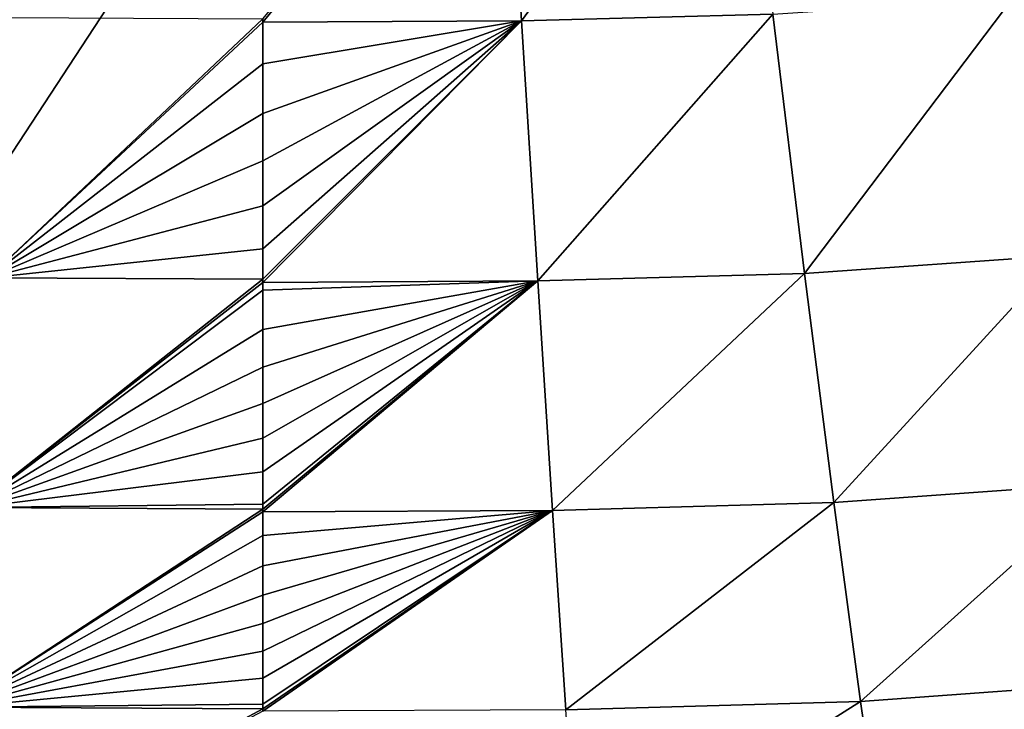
# Model space of a CAD drawing. Header units: metres. Extents: x -59 to 113, y -107 to 107.
# Tile 11 of 192: x -9.12 to -5.02, y -101.32 to -98.45. Entities that reach past the tile are written whole.
import ezdxf

# ---------------------------------------------------------------- set-up
doc = ezdxf.new("R2010")
doc.units = ezdxf.units.M
doc.layers.add('solid_20_382_333_XXX', color=7, linetype='CONTINUOUS')

msp = doc.modelspace()

# ---------------------------------------------------------------- linework, layer by layer
at = {"layer": 'solid_20_382_333_XXX'}
for points in [[(-13.589734, -91.607208, -22.789682), (-13.596972, -103.288216, -22.652626), (-4.686962, -92.191208, -22.700609)], [(-13.596972, -103.288216, -22.652626), (-12.707204, -103.348808, -22.63855), (-4.686962, -92.191208, -22.700609)], [(-12.707204, -103.348808, -22.63855), (-12.018589, -103.380112, -22.628063), (-4.686962, -92.191208, -22.700609)], [(-12.018589, -103.380112, -22.628063), (-4.715753, -103.392151, -22.535826), (-4.686962, -92.191208, -22.700609)], [(-7.104363, -97.247063, -58.287273), (-6.131203, -97.223473, -58.289841), (-7.031526, -98.455772, -57.933643)], [(-6.131203, -97.223473, -58.289841), (-5.987116, -98.42823, -57.937538), (-7.031526, -98.455772, -57.933643)], [(-7.104363, -97.247063, -58.287273), (-8.107567, -98.461441, -57.93251), (-8.107567, -98.447205, -57.937401)], [(-7.104363, -97.247063, -58.287273), (-7.031526, -98.455772, -57.933643), (-8.107567, -98.461441, -57.93251)], [(-5.987116, -98.42823, -57.937538), (-4.988245, -98.360435, -57.945831), (-5.85449, -99.506821, -57.498928)], [(-4.988245, -98.360435, -57.945831), (-4.79169, -99.431702, -57.509373), (-5.85449, -99.506821, -57.498928)], [(-9.182796, -98.441681, -57.938484), (-8.107567, -98.447205, -57.937401), (-9.249847, -99.524429, -57.500111)], [(-8.107567, -98.447205, -57.937401), (-8.107567, -98.461441, -57.93251), (-9.249847, -99.524429, -57.500111)], [(-8.107567, -98.461441, -57.93251), (-8.107567, -98.635635, -57.870995), (-9.249847, -99.524429, -57.500111)], [(-7.031526, -98.455772, -57.933643), (-8.107567, -99.543327, -57.492542), (-8.107567, -99.530563, -57.49865)], [(-7.031526, -98.455772, -57.933643), (-6.964529, -99.537285, -57.493965), (-8.107567, -99.543327, -57.492542)], [(-7.031526, -98.455772, -57.933643), (-8.107567, -99.530563, -57.49865), (-8.107567, -99.404396, -57.557655)], [(-7.031526, -98.455772, -57.933643), (-8.107567, -99.404396, -57.557655), (-8.107567, -99.225487, -57.637348)], [(-7.031526, -98.455772, -57.933643), (-8.107567, -99.225487, -57.637348), (-8.107567, -99.038216, -57.716118)], [(-7.031526, -98.455772, -57.933643), (-8.107567, -99.038216, -57.716118), (-8.107567, -98.841637, -57.794075)], [(-7.031526, -98.455772, -57.933643), (-8.107567, -98.841637, -57.794075), (-8.107567, -98.635635, -57.870995)], [(-7.031526, -98.455772, -57.933643), (-8.107567, -98.635635, -57.870995), (-8.107567, -98.461441, -57.93251)], [(-7.031526, -98.455772, -57.933643), (-5.987116, -98.42823, -57.937538), (-6.964529, -99.537285, -57.493965)], [(-5.987116, -98.42823, -57.937538), (-5.85449, -99.506821, -57.498928), (-6.964529, -99.537285, -57.493965)], [(-8.107567, -98.635635, -57.870995), (-8.107567, -98.841637, -57.794075), (-9.249847, -99.524429, -57.500111)], [(-8.107567, -98.841637, -57.794075), (-8.107567, -99.038216, -57.716118), (-9.249847, -99.524429, -57.500111)], [(-8.107567, -99.038216, -57.716118), (-8.107567, -99.225487, -57.637348), (-9.249847, -99.524429, -57.500111)], [(-8.107567, -99.225487, -57.637348), (-8.107567, -99.404396, -57.557655), (-9.249847, -99.524429, -57.500111)], [(-8.107567, -99.404396, -57.557655), (-8.107567, -99.530563, -57.49865), (-9.249847, -99.524429, -57.500111)], [(-5.85449, -99.506821, -57.498928), (-4.79169, -99.431702, -57.509373), (-5.732944, -100.458656, -56.959278)], [(-4.79169, -99.431702, -57.509373), (-4.611018, -100.377693, -56.971298), (-5.732944, -100.458656, -56.959278)], [(-9.249847, -99.524429, -57.500111), (-8.107567, -99.530563, -57.49865), (-9.311202, -100.479744, -56.961235)], [(-6.964529, -99.537285, -57.493965), (-5.85449, -99.506821, -57.498928), (-6.903227, -100.491295, -56.953529)], [(-5.85449, -99.506821, -57.498928), (-5.732944, -100.458656, -56.959278), (-6.903227, -100.491295, -56.953529)], [(-8.107567, -99.530563, -57.49865), (-8.107567, -99.543327, -57.492542), (-9.311202, -100.479744, -56.961235)], [(-8.107567, -99.543327, -57.492542), (-8.107567, -99.575417, -57.477081), (-9.311202, -100.479744, -56.961235)], [(-6.964529, -99.537285, -57.493965), (-8.107567, -100.497452, -56.951981), (-8.107567, -100.485863, -56.959713)], [(-6.964529, -99.537285, -57.493965), (-6.903227, -100.491295, -56.953529), (-8.107567, -100.497452, -56.951981)], [(-6.964529, -99.537285, -57.493965), (-8.107567, -100.485863, -56.959713), (-8.107567, -100.465347, -56.97332)], [(-6.964529, -99.537285, -57.493965), (-8.107567, -100.465347, -56.97332), (-8.107567, -100.330925, -57.059971)], [(-6.964529, -99.537285, -57.493965), (-8.107567, -100.330925, -57.059971), (-8.107567, -100.191299, -57.14558)], [(-6.964529, -99.537285, -57.493965), (-8.107567, -100.191299, -57.14558), (-8.107567, -100.046471, -57.229969)], [(-6.964529, -99.537285, -57.493965), (-8.107567, -100.046471, -57.229969), (-8.107567, -99.895874, -57.313309)], [(-6.964529, -99.537285, -57.493965), (-8.107567, -99.895874, -57.313309), (-8.107567, -99.738861, -57.395744)], [(-6.964529, -99.537285, -57.493965), (-8.107567, -99.738861, -57.395744), (-8.107567, -99.575417, -57.477081)], [(-6.964529, -99.537285, -57.493965), (-8.107567, -99.575417, -57.477081), (-8.107567, -99.543327, -57.492542)], [(-8.107567, -99.575417, -57.477081), (-8.107567, -99.738861, -57.395744), (-9.311202, -100.479744, -56.961235)], [(-8.107567, -99.738861, -57.395744), (-8.107567, -99.895874, -57.313309), (-9.311202, -100.479744, -56.961235)], [(-8.107567, -99.895874, -57.313309), (-8.107567, -100.046471, -57.229969), (-9.311202, -100.479744, -56.961235)], [(-8.107567, -100.046471, -57.229969), (-8.107567, -100.191299, -57.14558), (-9.311202, -100.479744, -56.961235)], [(-8.107567, -100.191299, -57.14558), (-8.107567, -100.330925, -57.059971), (-9.311202, -100.479744, -56.961235)], [(-8.107567, -100.330925, -57.059971), (-8.107567, -100.465347, -56.97332), (-9.311202, -100.479744, -56.961235)], [(-5.732944, -100.458656, -56.959278), (-4.611018, -100.377693, -56.971298), (-5.621804, -101.285736, -56.303612)], [(-4.611018, -100.377693, -56.971298), (-4.445271, -101.200226, -56.316647), (-5.621804, -101.285736, -56.303612)], [(-8.107567, -100.465347, -56.97332), (-8.107567, -100.485863, -56.959713), (-9.311202, -100.479744, -56.961235)], [(-6.903227, -100.491295, -56.953529), (-5.732944, -100.458656, -56.959278), (-6.847279, -101.320007, -56.297325)], [(-5.732944, -100.458656, -56.959278), (-5.621804, -101.285736, -56.303612), (-6.847279, -101.320007, -56.297325)], [(-9.311202, -100.479744, -56.961235), (-8.107567, -100.485863, -56.959713), (-9.367203, -101.309799, -56.306866)], [(-8.107567, -100.485863, -56.959713), (-8.107567, -100.497452, -56.951981), (-9.367203, -101.309799, -56.306866)], [(-8.107567, -100.497452, -56.951981), (-8.107567, -100.595421, -56.885223), (-9.367203, -101.309799, -56.306866)], [(-6.903227, -100.491295, -56.953529), (-8.107567, -101.326317, -56.295658), (-8.107567, -101.316101, -56.30521)], [(-6.903227, -100.491295, -56.953529), (-6.847279, -101.320007, -56.297325), (-8.107567, -101.326317, -56.295658)], [(-6.903227, -100.491295, -56.953529), (-8.107567, -101.316101, -56.30521), (-8.107567, -101.297325, -56.322651)], [(-6.903227, -100.491295, -56.953529), (-8.107567, -101.297325, -56.322651), (-8.107567, -101.1884, -56.42107)], [(-6.903227, -100.491295, -56.953529), (-8.107567, -101.1884, -56.42107), (-8.107567, -101.076515, -56.517487)], [(-6.903227, -100.491295, -56.953529), (-8.107567, -101.076515, -56.517487), (-8.107567, -100.961533, -56.611965)], [(-6.903227, -100.491295, -56.953529), (-8.107567, -100.961533, -56.611965), (-8.107567, -100.843079, -56.704762)], [(-6.903227, -100.491295, -56.953529), (-8.107567, -100.843079, -56.704762), (-8.107567, -100.72123, -56.795738)], [(-6.903227, -100.491295, -56.953529), (-8.107567, -100.72123, -56.795738), (-8.107567, -100.595421, -56.885223)], [(-6.903227, -100.491295, -56.953529), (-8.107567, -100.595421, -56.885223), (-8.107567, -100.497452, -56.951981)], [(-8.107567, -100.595421, -56.885223), (-8.107567, -100.72123, -56.795738), (-9.367203, -101.309799, -56.306866)], [(-8.107567, -100.72123, -56.795738), (-8.107567, -100.843079, -56.704762), (-9.367203, -101.309799, -56.306866)], [(-8.107567, -100.843079, -56.704762), (-8.107567, -100.961533, -56.611965), (-9.367203, -101.309799, -56.306866)], [(-8.107567, -100.961533, -56.611965), (-8.107567, -101.076515, -56.517487), (-9.367203, -101.309799, -56.306866)], [(-8.107567, -101.076515, -56.517487), (-8.107567, -101.1884, -56.42107), (-9.367203, -101.309799, -56.306866)], [(-8.107567, -101.1884, -56.42107), (-8.107567, -101.297325, -56.322651), (-9.367203, -101.309799, -56.306866)], [(-5.621804, -101.285736, -56.303612), (-4.445271, -101.200226, -56.316647), (-5.520291, -101.992645, -55.516762)], [(-4.445271, -101.200226, -56.316647), (-4.29355, -101.903778, -55.5303), (-5.520291, -101.992645, -55.516762)], [(-6.847279, -101.320007, -56.297325), (-5.621804, -101.285736, -56.303612), (-6.796238, -102.028053, -55.510143)], [(-5.621804, -101.285736, -56.303612), (-5.520291, -101.992645, -55.516762), (-6.796238, -102.028053, -55.510143)], [(-9.367203, -101.309799, -56.306866), (-8.107567, -101.316101, -56.30521), (-9.418291, -102.019203, -55.521805)], [(-8.107567, -101.316101, -56.30521), (-8.107567, -101.326317, -56.295658), (-9.418291, -102.019203, -55.521805)], [(-8.107567, -101.297325, -56.322651), (-8.107567, -101.316101, -56.30521), (-9.367203, -101.309799, -56.306866)]]:
    msp.add_3dface(points, dxfattribs=at)

doc.saveas('drawing.dxf')
